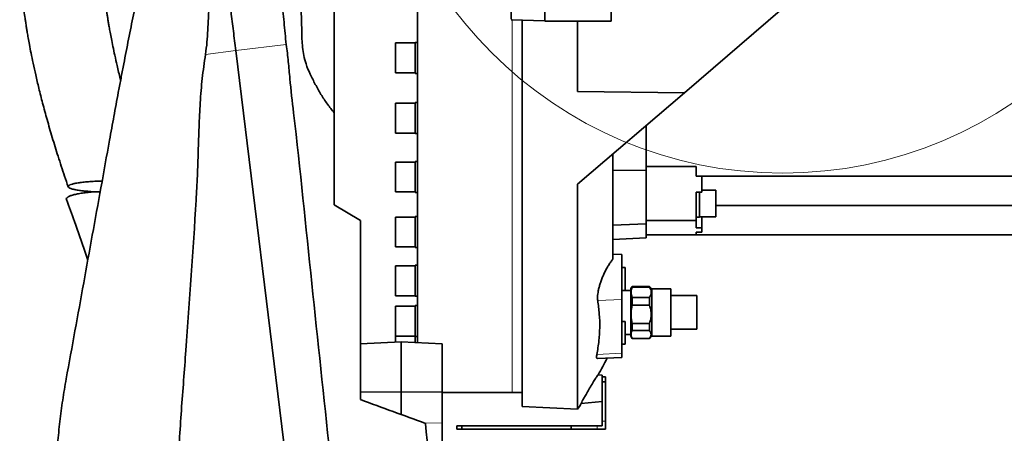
# Model space of a CAD drawing. Header units: millimetres. Extents: x 0 to 12115, y 0 to 8400.
# Tile 36 of 120: x 4108 to 4711, y 4692 to 4945. Entities that reach past the tile are written whole.
import ezdxf

# ---------------------------------------------------------------- set-up
doc = ezdxf.new("R2010")
doc.units = ezdxf.units.MM
doc.header["$LTSCALE"] = 20
doc.layers.add('SVART_TEXT', color=7, linetype='Continuous')
doc.dimstyles.new('SLDDIMSTYLE6', dxfattribs={"dimtxt": 0.18, "dimasz": 70, "dimexe": 0, "dimexo": 0.0625, "dimgap": 0, "dimtad": 0, "dimtih": 1, "dimtoh": 1, "dimdec": 0, "dimrnd": 1e-09, "dimzin": 0, "dimdsep": 46, "dimtxsty": 'Standard', "dimsah": 1, "dimcen": 0.09, "dimadec": 0, "dimazin": 0, "dimtfac": 70, "dimtdec": 0, "dimtofl": 0, "dimtmove": 0, "dimatfit": 3, "dimfxl": 1, "dimfrac": 2, "dimtolj": 1, "dimtzin": 0, "dimarcsym": 0})

msp = doc.modelspace()

# ---------------------------------------------------------------- linework, layer by layer
at = {"color": 7, "linetype": 'Continuous', "lineweight": 35}
for p, q in [((4429.948661, 4944.314297), (4429.948661, 5262.314297)), ((4300.948661, 5080.814297), (4300.948661, 4888.00609)), ((4471.779118, 5021.988685), (4470.423306, 4944.314297)), ((4351.948661, 4903.314297), (4351.948661, 4985.580657)), ((4515.266838, 4900.328442), (4575.448661, 4951.937865)), ((4409.323946, 4945.13929), (4429.948661, 4944.419059)), ((4415.948661, 4708.314297), (4415.948661, 4944.90795)), ((4429.948661, 4944.314297), (4470.423306, 4944.314297)), ((4449.948661, 4901.105418), (4449.948661, 4944.314297)), ((4350.448661, 4930.898571), (4338.448661, 4930.898571)), ((4338.448661, 4930.898571), (4338.448661, 4913.715775)), ((4351.948661, 4931.263571), (4350.448661, 4931.263571)), ((4350.448661, 4912.263571), (4350.448661, 4931.263571)), ((4240.638296, 4926.299074), (4275.605867, 4640.314297)), ((4338.448661, 4913.715775), (4338.448661, 4912.628571)), ((4338.448661, 4912.628571), (4350.448661, 4912.628571)), ((4350.448661, 4912.263571), (4351.948661, 4912.263571)), ((4351.948661, 4747.347429), (4351.948661, 4903.314297)), ((4515.266838, 4900.328442), (4449.948661, 4901.105418)), ((4515.266838, 4900.328442), (4449.948661, 4844.314297)), ((4350.448661, 4894.000023), (4338.448661, 4894.000023)), ((4338.448661, 4894.000023), (4338.448661, 4876.09446)), ((4351.948661, 4894.365023), (4350.448661, 4894.365023)), ((4350.448661, 4875.365023), (4350.448661, 4894.365023)), ((4491.948661, 4852.917791), (4491.948661, 4880.331746)), ((4338.448661, 4876.09446), (4338.448661, 4875.730023)), ((4338.448661, 4875.730023), (4350.448661, 4875.730023)), ((4350.448661, 4875.365023), (4351.948661, 4875.365023)), ((4471.448661, 4798.348759), (4471.448661, 4862.751801)), ((4350.448661, 4857.907797), (4338.448661, 4857.907797)), ((4338.448661, 4857.907797), (4338.448661, 4839.662783)), ((4351.948661, 4858.272797), (4350.448661, 4858.272797)), ((4350.448661, 4839.272797), (4350.448661, 4858.272797)), ((4471.448661, 4852.776349), (4491.948661, 4852.917791)), ((4522.448661, 4855.314297), (4491.948661, 4855.314297)), ((4491.948661, 4820.164005), (4491.948661, 4852.917791)), ((4522.448661, 4849.314297), (4522.448661, 4855.314297)), ((4522.448661, 4849.314297), (4770.948661, 4849.314297)), ((4525.948661, 4849.314297), (4525.948661, 4839.444836)), ((4449.948661, 4844.314297), (4449.948661, 4706.532432)), ((4534.448661, 4840.738619), (4525.948661, 4840.738619)), ((4534.448661, 4824.468619), (4534.448661, 4840.738619)), ((4338.448661, 4839.662783), (4338.448661, 4839.637797)), ((4338.448661, 4839.637797), (4350.448661, 4839.637797)), ((4350.448661, 4839.272797), (4351.948661, 4839.272797)), ((4522.448661, 4839.444836), (4525.948661, 4839.444836)), ((4522.448661, 4839.444836), (4522.448661, 4822.189941)), ((4524.448661, 4832.603619), (4524.448661, 4839.444836)), ((4316.948661, 4822.050782), (4300.948661, 4831.655319)), ((4524.448661, 4824.103619), (4524.448661, 4832.603619)), ((4770.948661, 4831.314297), (4534.448661, 4831.314297)), ((4350.448661, 4824.199297), (4338.448661, 4824.199297)), ((4338.448661, 4824.199297), (4338.448661, 4805.929297)), ((4351.948661, 4824.564297), (4350.448661, 4824.564297)), ((4350.448661, 4805.564297), (4350.448661, 4824.564297)), ((4522.448661, 4824.103619), (4524.448661, 4824.103619)), ((4524.448661, 4824.468619), (4534.448661, 4824.468619)), ((4525.948661, 4817.566506), (4525.948661, 4824.468619)), ((4471.448661, 4819.286794), (4491.948661, 4820.164005)), ((4522.448661, 4822.189941), (4491.948661, 4822.189941)), ((4491.948661, 4811.600413), (4491.948661, 4820.164005)), ((4522.448661, 4822.189941), (4522.448661, 4817.566506)), ((4522.448661, 4817.566506), (4525.948661, 4817.566506)), ((4525.948661, 4817.566506), (4525.948661, 4814.921992)), ((4471.448661, 4810.526054), (4491.948661, 4811.600413)), ((4522.448661, 4813.314297), (4491.948661, 4813.314297)), ((4525.948661, 4814.921992), (4522.448661, 4814.921992)), ((4522.448661, 4813.314297), (4522.448661, 4814.921992)), ((4522.448661, 4813.314297), (4770.948661, 4813.314297)), ((4338.448661, 4805.929297), (4350.448661, 4805.929297)), ((4350.448661, 4805.564297), (4351.948661, 4805.564297)), ((4476.948661, 4801.314297), (4471.448661, 4801.60254)), ((4476.948661, 4773.795156), (4476.948661, 4801.314297)), ((4350.448661, 4794.347745), (4338.448661, 4794.347745)), ((4338.448661, 4794.347745), (4338.448661, 4776.077745)), ((4351.948661, 4794.712745), (4350.448661, 4794.712745)), ((4350.448661, 4775.712745), (4350.448661, 4794.712745)), ((4478.948661, 4793.314297), (4476.948661, 4793.314297)), ((4478.948661, 4793.314297), (4478.948661, 4779.314297)), ((4483.258062, 4781.814297), (4482.448661, 4780.412373)), ((4482.448661, 4780.412373), (4482.448661, 4752.641221)), ((4493.948661, 4781.814297), (4483.258062, 4781.814297)), ((4483.258062, 4781.814297), (4483.258062, 4781.331627)), ((4483.258062, 4781.331627), (4493.948661, 4781.331627)), ((4495.416017, 4780.346941), (4493.948661, 4781.814297)), ((4493.948661, 4781.331627), (4493.948661, 4781.814297)), ((4506.948661, 4780.346941), (4495.416017, 4780.346941)), ((4495.416017, 4780.346941), (4495.416017, 4751.281653)), ((4506.948661, 4780.346941), (4506.948661, 4752.700265)), ((4338.448661, 4776.077745), (4350.448661, 4776.077745)), ((4350.448661, 4775.712745), (4351.948661, 4775.712745)), ((4476.948661, 4779.314297), (4478.948661, 4779.314297)), ((4482.448661, 4779.314297), (4478.948661, 4779.314297)), ((4483.258062, 4775.028675), (4483.258062, 4770.195189)), ((4493.948661, 4775.028675), (4483.258062, 4775.028675)), ((4493.948661, 4770.195189), (4493.948661, 4775.028675)), ((4522.948661, 4776.121145), (4506.948661, 4776.121145)), ((4522.948661, 4776.121145), (4522.948661, 4756.513558)), ((4350.448661, 4769.657797), (4338.448661, 4769.657797)), ((4338.448661, 4769.657797), (4338.448661, 4751.387797)), ((4351.948661, 4770.022797), (4350.448661, 4770.022797)), ((4350.448661, 4751.022797), (4350.448661, 4770.022797)), ((4476.948661, 4740.795156), (4476.948661, 4773.795156)), ((4483.258062, 4770.195189), (4493.948661, 4770.195189)), ((4478.948661, 4760.314297), (4476.948661, 4760.314297)), ((4478.948661, 4760.314297), (4478.948661, 4746.314297)), ((4483.258062, 4759.093581), (4483.258062, 4754.677859)), ((4493.948661, 4759.093581), (4483.258062, 4759.093581)), ((4493.948661, 4754.677859), (4493.948661, 4759.093581)), ((4522.948661, 4756.513558), (4522.948661, 4755.507448)), ((4338.448661, 4751.387797), (4350.448661, 4751.387797)), ((4350.448661, 4751.208524), (4338.448661, 4751.208524)), ((4338.448661, 4751.208524), (4338.448661, 4747.648526)), ((4350.448661, 4751.022797), (4351.948661, 4751.022797)), ((4350.448661, 4747.416913), (4350.448661, 4751.022797)), ((4478.948661, 4752.314297), (4482.448661, 4752.314297)), ((4482.448661, 4752.641221), (4482.448661, 4751.216221)), ((4482.448661, 4751.216221), (4483.258062, 4749.814297)), ((4483.258062, 4754.677859), (4493.948661, 4754.677859)), ((4493.948661, 4749.814297), (4495.416017, 4751.281653)), ((4495.416017, 4751.281653), (4506.948661, 4751.281653)), ((4506.948661, 4755.507448), (4522.948661, 4755.507448)), ((4506.948661, 4752.700265), (4506.948661, 4751.281653)), ((4316.948661, 4746.652588), (4341.948661, 4747.810656)), ((4341.948661, 4747.810656), (4341.948661, 4717.168878)), ((4366.948661, 4746.652588), (4341.948661, 4747.810656)), ((4366.948661, 4746.652588), (4366.948661, 4716.914798)), ((4476.948661, 4746.314297), (4478.948661, 4746.314297)), ((4483.258062, 4749.879203), (4483.258062, 4749.814297)), ((4493.948661, 4749.879203), (4483.258062, 4749.879203)), ((4483.258062, 4749.814297), (4493.948661, 4749.814297)), ((4493.948661, 4749.814297), (4493.948661, 4749.879203)), ((4462.168893, 4737.539722), (4476.948661, 4738.314297)), ((4476.948661, 4738.314297), (4476.948661, 4740.795156)), ((4464.948661, 4727.364161), (4462.338612, 4727.59251)), ((4464.948661, 4726.314297), (4464.948661, 4727.364161)), ((4464.948661, 4726.280637), (4464.948661, 4726.314297)), ((4464.948661, 4726.314297), (4466.948661, 4726.314297)), ((4464.948661, 4723.347956), (4464.948661, 4726.280637)), ((4466.948661, 4726.314297), (4466.948661, 4723.314297)), ((4464.948661, 4723.314297), (4464.948661, 4723.347956)), ((4466.948661, 4723.314297), (4464.948661, 4723.314297)), ((4464.948661, 4723.314297), (4464.948661, 4723.289257)), ((4464.948661, 4715.339336), (4464.948661, 4723.289257)), ((4466.948661, 4723.314297), (4466.948661, 4699.314297)), ((4316.948661, 4716.914798), (4341.948661, 4717.168878)), ((4341.948661, 4717.168878), (4341.948661, 4703.267683)), ((4366.948661, 4716.914798), (4341.948661, 4717.168878)), ((4366.948661, 4716.914798), (4366.948661, 4698.094413)), ((4366.948661, 4716.814297), (4409.948661, 4716.814297)), ((4409.948661, 4716.814297), (4415.948661, 4716.814297)), ((4464.948661, 4715.339336), (4464.948661, 4699.314297)), ((4415.948661, 4708.314297), (4449.948661, 4706.532432)), ((4464.948661, 4711.264433), (4452.062276, 4710.13702)), ((4366.948661, 4698.094413), (4366.948661, 4681.953582)), ((4375.948661, 4694.314297), (4375.948661, 4696.314297)), ((4375.948661, 4696.314297), (4378.948661, 4696.314297)), ((4378.948661, 4696.314297), (4378.948661, 4694.314297)), ((4445.948661, 4696.314297), (4378.948661, 4696.314297)), ((4445.948661, 4696.314297), (4445.948661, 4694.314297)), ((4461.948661, 4696.314297), (4445.948661, 4696.314297)), ((4461.948661, 4696.314297), (4464.948661, 4696.314297)), ((4464.948661, 4699.314297), (4464.948661, 4696.314297)), ((4466.948661, 4699.314297), (4466.948661, 4694.314297)), ((4378.948661, 4694.314297), (4375.948661, 4694.314297)), ((4445.948661, 4694.314297), (4378.948661, 4694.314297)), ((4461.948661, 4694.314297), (4445.948661, 4694.314297)), ((4461.948661, 4694.314297), (4466.948661, 4694.314297))]:
    msp.add_line(p, q, dxfattribs=at)
at = {"color": 8, "linetype": 'Continuous', "lineweight": 18}
for p, q in [((4409.948661, 4945.117475), (4409.948661, 4716.814297)), ((4222.130449, 4923.912243), (4240.638296, 4926.299074)), ((4240.638296, 4926.299074), (4271.596407, 4929.877562)), ((4476.948661, 4773.795156), (4462.226674, 4773.151216)), ((4476.948661, 4740.795156), (4461.714764, 4740.128825)), ((4366.948661, 4698.094413), (4355.591509, 4698.274465)), ((4461.948661, 4694.314297), (4461.948661, 4696.314297)), ((4464.948661, 4699.314297), (4466.948661, 4699.314297))]:
    msp.add_line(p, q, dxfattribs=at)
at = {"color": 7, "linetype": 'Continuous', "lineweight": 18}
msp.add_circle((4575.448661, 5103.314297), 252.145552, dxfattribs=at)
at = {"color": 7, "linetype": 'Continuous', "lineweight": 35}
for start, end in [(330.667001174, 332.013429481), (327.866211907, 328.344999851)]:
    msp.add_arc((4026.544461, 4972.481455), 500, start, end, dxfattribs=at)
for points, knots in [([(4435.828003, 5268.675197), (4432.264173, 5268.351332), (4425.14462, 5267.70434), (4414.897428, 5266.255928), (4405.351483, 5264.634843), (4396.827595, 5262.952268), (4389.3741, 5261.319252), (4383.126508, 5259.838768), (4378.038707, 5258.56245), (4373.953523, 5257.493265), (4370.593559, 5256.584032), (4367.859604, 5255.824224), (4365.588428, 5255.179922), (4363.375436, 5254.541442), (4360.697467, 5253.7545), (4357.257653, 5252.719127), (4353.006783, 5251.400974), (4348.013187, 5249.798625), (4342.435113, 5247.938964), (4335.084855, 5245.387809), (4326.418853, 5242.214484), (4316.746008, 5238.444648), (4307.681752, 5234.707961), (4299.206137, 5231.031736), (4289.808586, 5226.761864), (4278.976698, 5221.562216), (4266.265258, 5215.033885), (4255.685432, 5209.191654), (4247.580008, 5204.46952), (4242.443526, 5201.38331), (4237.878701, 5198.56104), (4234.036185, 5196.125689), (4230.903511, 5194.098265), (4228.490391, 5192.509859), (4226.611607, 5191.257409), (4224.85263, 5190.073102), (4222.780721, 5188.66233), (4220.166572, 5186.855775), (4217.018866, 5184.639899), (4213.351918, 5182.000358), (4209.230927, 5178.955285), (4201.730378, 5173.245318), (4191.414222, 5164.870317), (4179.294071, 5153.963812), (4168.529271, 5143.235676), (4158.868171, 5132.55572), (4149.789723, 5121.291929), (4141.234099, 5109.1637), (4133.800676, 5096.838443), (4127.535681, 5084.480584), (4122.378385, 5072.30106), (4118.010963, 5059.649382), (4114.465256, 5046.631922), (4111.744595, 5033.317848), (4109.928391, 5020.473401), (4108.847671, 5008.166016), (4108.357602, 4996.47947), (4108.366592, 4985.012), (4108.748134, 4975.332261), (4109.272033, 4967.570231), (4109.793325, 4961.57482), (4110.381265, 4955.958119), (4111.01023, 4950.750415), (4111.56476, 4946.6492), (4111.983988, 4943.760807), (4112.22592, 4942.153875), (4112.423588, 4940.870474), (4112.663752, 4939.341746), (4113.03839, 4937.030381), (4113.594337, 4933.752286), (4114.353224, 4929.522951), (4115.34582, 4924.336766), (4116.614086, 4918.155237), (4118.19755, 4910.977464), (4120.136888, 4902.806574), (4122.458874, 4893.695833), (4125.19406, 4883.67065), (4128.342495, 4872.835342), (4131.920998, 4861.244922), (4135.184966, 4851.124154), (4137.322915, 4844.886733), (4138.065394, 4842.720565)], [0, 0, 0, 0, 0.0175174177, 0.0349949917, 0.05102606, 0.0654641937, 0.0781820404, 0.0890714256, 0.0975655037, 0.1044750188, 0.1103016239, 0.1150608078, 0.1187352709, 0.1221527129, 0.1266082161, 0.1327399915, 0.140180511, 0.1489519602, 0.1590771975, 0.1697177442, 0.1880439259, 0.2054501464, 0.2218825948, 0.2372981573, 0.2518474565, 0.2736949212, 0.2976047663, 0.3235323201, 0.3342557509, 0.3445653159, 0.353507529, 0.3610805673, 0.3672887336, 0.3721366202, 0.3754991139, 0.3785579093, 0.3827268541, 0.3880167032, 0.3944216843, 0.4019341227, 0.4105440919, 0.4199456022, 0.4488386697, 0.4764605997, 0.5004635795, 0.5235346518, 0.5468730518, 0.5708138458, 0.5952539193, 0.6159139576, 0.636816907, 0.6578525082, 0.6789099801, 0.7000324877, 0.721276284, 0.7392518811, 0.7573694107, 0.7754573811, 0.7922950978, 0.8021325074, 0.8113972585, 0.8200907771, 0.828213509, 0.8356210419, 0.8392019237, 0.8416915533, 0.8431253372, 0.8451983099, 0.8488385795, 0.8539403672, 0.8605561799, 0.8686870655, 0.8783331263, 0.8897095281, 0.9026497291, 0.9171432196, 0.9331717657, 0.9507066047, 0.9693535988, 0.9893569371, 1, 1, 1, 1]), ([(4409.323946, 5261.489304), (4409.403267, 5261.389852), (4409.562499, 5261.190211), (4409.319245, 5259.508925), (4409.304908, 5256.802026), (4409.351161, 5252.988551), (4409.306022, 5248.152265), (4409.320359, 5242.338754), (4409.333165, 5235.489239), (4409.331864, 5227.706404), (4409.322919, 5219.064239), (4409.325079, 5209.611407), (4409.332417, 5199.284501), (4409.327643, 5188.272952), (4409.321301, 5176.723768), (4409.326422, 5164.717961), (4409.324054, 5152.144357), (4409.323012, 5139.26199), (4409.325187, 5126.18756), (4409.324349, 5112.985488), (4409.323695, 5099.555049), (4409.325098, 5086.166274), (4409.32428, 5072.980738), (4409.322496, 5060.071588), (4409.326279, 5047.330921), (4409.323949, 5035.022056), (4409.322256, 5023.244247), (4409.332619, 5012.083125), (4409.32892, 5001.451825), (4409.321435, 4991.589624), (4409.328987, 4982.566718), (4409.330915, 4974.407069), (4409.323735, 4967.071061), (4409.321293, 4960.730093), (4409.317684, 4955.441662), (4409.313275, 4951.213956), (4409.352496, 4948.018638), (4409.265611, 4946.191209), (4409.389365, 4945.280665), (4409.345776, 4945.186465), (4409.323946, 4945.13929)], [0, 0, 0, 0, 0.02607204, 0.0523378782, 0.0791567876, 0.1061685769, 0.132418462, 0.1588487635, 0.1855584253, 0.2126508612, 0.2390232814, 0.2655787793, 0.2927117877, 0.3200444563, 0.3465102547, 0.3731610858, 0.4000985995, 0.427428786, 0.453801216, 0.4803567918, 0.5074899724, 0.5348227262, 0.5612888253, 0.5879400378, 0.6148779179, 0.6422085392, 0.668674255, 0.6953250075, 0.7222625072, 0.7495927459, 0.7759639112, 0.8025181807, 0.8296500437, 0.8569814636, 0.8834472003, 0.9100979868, 0.9370353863, 0.9643659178, 0.9821546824, 1, 1, 1, 1]), ([(4170.177199, 4908.191996), (4170.104977, 4908.465027), (4169.324611, 4911.415167), (4168.123388, 4916.463014), (4166.613935, 4923.062046), (4165.451432, 4928.535331), (4164.511484, 4933.238445), (4163.761733, 4937.217387), (4163.178445, 4940.480055), (4162.711063, 4943.21645), (4162.318966, 4945.607139), (4161.962643, 4947.869691), (4161.624314, 4950.108647), (4161.195959, 4953.071394), (4160.649737, 4957.131485), (4159.999935, 4962.585551), (4159.187915, 4970.736923), (4158.477971, 4981.399342), (4158.270455, 4994.354768), (4158.788156, 5006.201234), (4159.86157, 5016.803441), (4161.245781, 5025.850929), (4163.020447, 5034.396558), (4165.055127, 5042.15851), (4167.249359, 5049.107543), (4169.519068, 5055.281834), (4171.783266, 5060.71445), (4173.917589, 5065.330974), (4176.015287, 5069.504334), (4178.273772, 5073.666745), (4181.014222, 5078.312084), (4184.352204, 5083.499093), (4188.347977, 5089.181901), (4193.079858, 5095.347309), (4198.625251, 5101.970438), (4205.090828, 5109.046522), (4211.53986, 5115.507637), (4217.660168, 5121.214552), (4222.972287, 5125.903676), (4228.089263, 5130.201546), (4232.805888, 5133.99561), (4237.421191, 5137.571931), (4241.775436, 5140.825845), (4245.701655, 5143.66339), (4248.542769, 5145.665051), (4250.406022, 5146.956291), (4251.676475, 5147.828547), (4253.033434, 5148.752908), (4254.898594, 5150.009816), (4257.382814, 5151.658416), (4260.353064, 5153.592009), (4264.659569, 5156.335644), (4270.423677, 5159.888723), (4277.871516, 5164.274672), (4286.18877, 5168.931638), (4294.990471, 5173.597831), (4303.716611, 5177.974286), (4311.794786, 5181.820982), (4318.700698, 5184.958243), (4324.493728, 5187.48886), (4329.288856, 5189.517847), (4333.872967, 5191.402382), (4338.669973, 5193.317578), (4344.067211, 5195.401109), (4349.631564, 5197.466251), (4355.267592, 5199.47681), (4360.729901, 5201.345518), (4365.315665, 5202.858822), (4368.036862, 5203.710253), (4368.899456, 5203.980148)], [0, 0, 0, 0, 0.001971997, 0.0213077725, 0.036176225, 0.0491589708, 0.0602825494, 0.0695716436, 0.0773442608, 0.0833511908, 0.0888920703, 0.0942051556, 0.0992920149, 0.1046515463, 0.1150394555, 0.1278026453, 0.1428801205, 0.1720679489, 0.2022338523, 0.2333211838, 0.255070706, 0.2771624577, 0.2979465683, 0.3170159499, 0.3344473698, 0.3502879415, 0.3645540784, 0.3772383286, 0.3874795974, 0.3989221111, 0.4122113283, 0.4274682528, 0.4448457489, 0.4641479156, 0.4858025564, 0.5099282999, 0.5366293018, 0.5550710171, 0.5736019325, 0.5906391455, 0.6060831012, 0.6198640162, 0.6353027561, 0.6476962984, 0.6569749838, 0.6619419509, 0.6650803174, 0.6687996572, 0.674556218, 0.6823643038, 0.6917176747, 0.7018113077, 0.7216651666, 0.7438757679, 0.768442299, 0.7951807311, 0.8207264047, 0.8437217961, 0.8641424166, 0.8791585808, 0.892397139, 0.9042163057, 0.9172872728, 0.9321375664, 0.948720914, 0.962927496, 0.9781299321, 0.9930673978, 1, 1, 1, 1]), ([(4255.396301, 5087.067314), (4255.39856, 5087.045271), (4255.403849, 5086.993671), (4255.567001, 5085.420316), (4255.860344, 5082.59989), (4256.282805, 5078.516603), (4256.825428, 5073.290831), (4257.494596, 5066.839636), (4258.278881, 5059.269924), (4259.172817, 5050.652924), (4260.163328, 5041.081349), (4261.260996, 5030.471261), (4262.447785, 5018.990744), (4263.711459, 5006.746811), (4265.044197, 4993.846649), (4266.442349, 4980.201607), (4267.73064, 4967.8438), (4268.945418, 4955.614274), (4270.064079, 4945.895921), (4270.769949, 4936.769333), (4271.322027, 4932.174376), (4271.597969, 4929.877704)], [0, 0, 0, 0, 0.0433273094, 0.1014253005, 0.1603722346, 0.2173611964, 0.2747465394, 0.3327456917, 0.3915829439, 0.4487878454, 0.5063895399, 0.5646030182, 0.623653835, 0.6812225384, 0.7391899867, 0.7977715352, 0.8571935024, 0.8927101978, 0.9461905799, 0.9731047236, 1, 1, 1, 1]), ([(4275.226693, 5081.572957), (4275.224924, 5081.613035), (4275.217607, 5081.778718), (4275.260346, 5080.793308), (4275.367431, 5078.619195), (4275.527161, 5075.076422), (4275.752319, 5070.34388), (4276.020234, 5064.435519), (4276.341768, 5057.436192), (4276.709735, 5049.256141), (4277.115698, 5040.066225), (4277.558864, 5029.953537), (4278.020964, 5018.983635), (4278.523147, 5007.058473), (4279.028579, 4994.407293), (4279.546727, 4981.199736), (4280.023199, 4968.638747), (4280.437483, 4956.7646), (4280.803157, 4946.965593), (4281.052452, 4939.09369), (4281.138837, 4933.246362), (4281.469946, 4928.202986), (4282.242625, 4923.139025), (4283.702511, 4917.580595), (4286.142519, 4911.691883), (4289.328647, 4905.483738), (4292.732538, 4899.320405), (4296.591768, 4893.444051), (4299.50682, 4889.805693), (4300.948661, 4888.00609)], [0, 0, 0, 0, 0.0156511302, 0.0647030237, 0.1144550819, 0.1645625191, 0.2154004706, 0.2644520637, 0.3142023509, 0.3643074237, 0.4151411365, 0.4642438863, 0.5136868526, 0.5642024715, 0.6150883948, 0.664252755, 0.7137580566, 0.7517013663, 0.7898007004, 0.8153058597, 0.8322190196, 0.8491701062, 0.8663121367, 0.8836484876, 0.9066194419, 0.9298373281, 0.9533091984, 0.9769058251, 1, 1, 1, 1]), ([(4211.118017, 5077.415216), (4210.901275, 5077.306022), (4210.405285, 5077.056144), (4209.380267, 5075.317684), (4208.103534, 5072.457843), (4206.632833, 5068.474128), (4204.993248, 5063.467526), (4203.170217, 5057.383842), (4201.180906, 5050.274011), (4199.031941, 5042.155564), (4196.740875, 5033.091609), (4194.310638, 5023.083919), (4191.756188, 5012.192691), (4189.084033, 5000.430016), (4186.315759, 4987.884418), (4183.467207, 4974.618931), (4180.56182, 4960.734574), (4177.611186, 4946.276957), (4174.640643, 4931.363562), (4172.166451, 4918.629177), (4170.197117, 4908.313814), (4168.757504, 4900.679509), (4167.369495, 4893.214103), (4165.586408, 4883.498122), (4162.495694, 4866.49875), (4156.348144, 4832.525171), (4149.27225, 4793.572637), (4142.225808, 4754.600947), (4138.64554, 4734.989168), (4136.855221, 4725.182267)], [0, 0, 0, 0, 0.0236288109, 0.0540718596, 0.0849493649, 0.115024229, 0.1455049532, 0.1761892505, 0.2072869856, 0.2384282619, 0.2699803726, 0.3017386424, 0.33391406, 0.366507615, 0.3995342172, 0.4327785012, 0.4664665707, 0.5003835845, 0.5347680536, 0.5693917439, 0.5869309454, 0.6045013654, 0.6208723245, 0.6372454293, 0.670090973, 0.7358839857, 0.867447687, 0.9337170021, 1, 1, 1, 1]), ([(4229.077185, 5020.852441), (4228.809687, 5018.195109), (4228.274426, 5012.877825), (4227.879437, 5004.494281), (4227.294193, 4994.270039), (4226.418354, 4981.992194), (4225.51878, 4968.927261), (4224.632876, 4956.937208), (4223.909301, 4947.335074), (4223.480675, 4938.782875), (4223.141041, 4931.344646), (4222.467047, 4926.387758), (4222.130449, 4923.912243)], [0, 0, 0, 0, 0.0951531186, 0.1904001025, 0.2855677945, 0.4321830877, 0.5787995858, 0.6833145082, 0.7878306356, 0.858597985, 0.9293825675, 1, 1, 1, 1]), ([(4229.077234, 5020.85204), (4229.524952, 5017.190345), (4230.420633, 5009.864959), (4231.866075, 4998.043305), (4233.375622, 4985.697372), (4234.870568, 4973.470848), (4236.330779, 4961.528403), (4237.743099, 4949.977646), (4239.179656, 4938.228663), (4240.152058, 4930.2758), (4240.638305, 4926.299001)], [0, 0, 0, 0, 0.1347545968, 0.2695826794, 0.4044802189, 0.539440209, 0.6545351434, 0.7696645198, 0.8848216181, 1, 1, 1, 1]), ([(4271.594819, 4929.877379), (4272.012652, 4926.401217), (4272.84855, 4919.446969), (4274.026638, 4905.492323), (4279.345446, 4860.247814), (4287.103401, 4783.550448), (4296.117002, 4699.794649), (4301.087029, 4650.854832), (4302.5164, 4636.779825)], [0, 0, 0, 0, 0.0356323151, 0.0712843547, 0.1425489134, 0.4992695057, 0.8559907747, 1, 1, 1, 1]), ([(4222.130449, 4923.912243), (4221.404651, 4918.990928), (4219.952835, 4909.146803), (4218.815126, 4894.25959), (4218.110958, 4879.342864), (4217.6587, 4864.403632), (4217.215642, 4849.463993), (4214.892425, 4808.852307), (4211.855337, 4767.119197), (4208.73755, 4724.217856), (4207.29655, 4705.825841), (4206.08986, 4687.422613), (4205.308594, 4669.006583), (4205.292062, 4646.469659), (4206.541505, 4619.854963), (4208.906134, 4589.193881), (4212.022698, 4558.59094), (4215.512289, 4528.019261), (4219.096966, 4497.45833), (4224.441274, 4446.550123), (4231.08642, 4375.251478), (4238.751829, 4299.920612), (4244.47415, 4240.776216), (4248.226759, 4197.819164), (4252.064422, 4154.872135), (4256.168327, 4111.952149), (4259.512415, 4083.409995), (4261.184408, 4069.139363)], [0, 0, 0, 0, 0.0173586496, 0.0347225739, 0.0521153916, 0.0695296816, 0.0869431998, 0.1043349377, 0.2116182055, 0.233090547, 0.2545744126, 0.2760503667, 0.2975084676, 0.3189591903, 0.3547905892, 0.3906264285, 0.4264881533, 0.4623706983, 0.4982546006, 0.5341180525, 0.6414014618, 0.7486846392, 0.7989483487, 0.8492165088, 0.8994831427, 0.9497431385, 1, 1, 1, 1]), ([(4300.948661, 4831.655319), (4300.948661, 4841.036718), (4300.948661, 4859.800287), (4300.948661, 4878.603898), (4300.948661, 4888.00609)], [0, 0, 0, 0, 0.49997944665, 1, 1, 1, 1]), ([(4147.232714, 4840.277054), (4146.187151, 4840.407751), (4144.066644, 4840.672819), (4141.54503, 4841.154461), (4139.591995, 4841.689927), (4138.374758, 4842.254167), (4137.88092, 4842.836966), (4138.108474, 4843.404724), (4139.025586, 4843.958565), (4140.565566, 4844.474772), (4142.716238, 4844.953744), (4145.408451, 4845.380019), (4148.620258, 4845.749125), (4152.29393, 4846.044304), (4155.748041, 4846.242169), (4158.008288, 4846.300415), (4158.843508, 4846.321939)], [0, 0, 0, 0, 0.07432318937, 0.15073492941, 0.22508555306, 0.30176229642, 0.37327158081, 0.44697233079, 0.51660427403, 0.58823199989, 0.65840525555, 0.73047376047, 0.80334277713, 0.87811832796, 0.95496151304, 1, 1, 1, 1]), ([(4137.008944, 4834.982223), (4136.968053, 4835.040781), (4136.749952, 4835.353115), (4137.06762, 4835.935896), (4137.956831, 4836.685215), (4139.565536, 4837.392097), (4141.711201, 4838.027975), (4144.416634, 4838.593674), (4147.590648, 4839.077343), (4151.223149, 4839.462087), (4154.625065, 4839.718134), (4156.843372, 4839.791888), (4157.664859, 4839.819201)], [0, 0, 0, 0, 0.0258736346, 0.1380042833, 0.2536058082, 0.3621789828, 0.4738266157, 0.5837034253, 0.6964790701, 0.8119315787, 0.930354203, 1, 1, 1, 1]), ([(4136.937782, 4834.955798), (4138.579396, 4830.489747), (4142.512971, 4819.78836), (4146.880829, 4807.460667), (4149.526131, 4799.570349), (4150.07206, 4797.94197)], [0, 0, 0, 0, 0.3624204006, 0.8684182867, 1, 1, 1, 1]), ([(4154.733518, 4839.691483), (4154.034533, 4839.724912), (4152.328421, 4839.80651), (4149.809523, 4840.007157), (4148.095765, 4840.186657), (4147.232714, 4840.277054)], [0, 0, 0, 0, 0.2562395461, 0.6254410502, 1, 1, 1, 1]), ([(4316.948661, 4712.436916), (4316.948661, 4730.690901), (4316.948661, 4767.199309), (4316.948661, 4803.766812), (4316.948661, 4822.050782)], [0, 0, 0, 0, 0.4999940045, 1, 1, 1, 1]), ([(4462.226674, 4773.151216), (4462.174512, 4773.603613), (4462.07019, 4774.508394), (4462.139883, 4776.207227), (4462.379954, 4778.103482), (4462.790385, 4780.171355), (4463.360605, 4782.353252), (4464.08798, 4784.653863), (4464.962773, 4787.008371), (4466.001641, 4789.445724), (4467.169457, 4791.840334), (4468.48335, 4794.201103), (4469.879551, 4796.365959), (4470.887355, 4797.690711), (4471.405652, 4798.298337), (4471.448661, 4798.348759)], [0, 0, 0, 0, 0.0739939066, 0.1479857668, 0.2219153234, 0.2958650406, 0.3712083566, 0.4465812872, 0.5283191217, 0.6100894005, 0.7008606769, 0.7916579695, 0.8913182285, 0.9909813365, 1, 1, 1, 1]), ([(4483.258062, 4781.331627), (4483.029808, 4780.529706), (4482.56759, 4778.905806), (4482.712123, 4776.776401), (4483.112935, 4775.493275), (4483.258062, 4775.028675)], [0, 0, 0, 0, 0.3836097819, 0.7768146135, 1, 1, 1, 1]), ([(4493.948661, 4775.028675), (4494.231057, 4775.551892), (4494.8041, 4776.613613), (4495.03184, 4778.238995), (4494.759333, 4779.837829), (4494.221389, 4780.829081), (4493.948661, 4781.331627)], [0, 0, 0, 0, 0.2547838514, 0.5170109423, 0.7551335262, 1, 1, 1, 1]), ([(4461.714764, 4740.128825), (4462.176195, 4742.875389), (4463.100158, 4748.375077), (4463.55354, 4756.641469), (4463.369087, 4764.916746), (4462.607791, 4770.404142), (4462.226674, 4773.151216)], [0, 0, 0, 0, 0.2484873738, 0.4975681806, 0.7484749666, 1, 1, 1, 1]), ([(4483.258062, 4770.195189), (4483.029808, 4768.782737), (4482.56759, 4765.922506), (4482.712123, 4762.171912), (4483.112935, 4759.911897), (4483.258062, 4759.093581)], [0, 0, 0, 0, 0.38360978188, 0.77681461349, 1, 1, 1, 1]), ([(4493.948661, 4759.093581), (4494.231057, 4760.015142), (4494.8041, 4761.885187), (4495.03184, 4764.74803), (4494.759333, 4767.564112), (4494.221389, 4769.310037), (4493.948661, 4770.195189)], [0, 0, 0, 0, 0.2547838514, 0.5170109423, 0.7551335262, 1, 1, 1, 1]), ([(4483.258062, 4754.677859), (4483.17326, 4754.483334), (4482.830795, 4753.697773), (4482.568489, 4752.280098), (4482.827262, 4750.866036), (4483.174904, 4750.069693), (4483.258062, 4749.879203)], [0, 0, 0, 0, 0.1229647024, 0.4965764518, 0.8795782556, 1, 1, 1, 1]), ([(4493.948661, 4749.879203), (4494.199971, 4750.228226), (4494.707961, 4750.933734), (4494.999151, 4751.998065), (4494.902592, 4753.034425), (4494.519435, 4753.917058), (4494.114637, 4754.456625), (4493.948661, 4754.677859)], [0, 0, 0, 0, 0.2236453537, 0.4520710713, 0.6525874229, 0.8575535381, 1, 1, 1, 1]), ([(4462.166432, 4737.586681), (4462.032616, 4737.586135), (4461.741926, 4737.58495), (4461.551507, 4738.11293), (4461.517202, 4738.940353), (4461.651779, 4739.749926), (4461.714764, 4740.128825)], [0, 0, 0, 0, 0.22853414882, 0.49644720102, 0.7643259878, 1, 1, 1, 1]), ([(4452.062276, 4710.13702), (4452.08093, 4710.211281), (4452.118207, 4710.359677), (4452.741304, 4711.533578), (4453.727519, 4713.304978), (4455.115108, 4715.732015), (4456.85479, 4718.717812), (4458.451479, 4721.409298), (4459.693191, 4723.469186), (4460.71821, 4725.147253), (4461.696251, 4726.708232), (4462.239379, 4727.515076), (4462.316212, 4727.575031), (4462.338612, 4727.59251)], [0, 0, 0, 0, 0.0877374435, 0.1753274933, 0.2670114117, 0.3703011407, 0.4879428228, 0.6178002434, 0.6844513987, 0.7510501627, 0.8540079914, 0.9574366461, 1, 1, 1, 1]), ([(4136.855221, 4725.182267), (4136.101609, 4720.841926), (4134.594338, 4712.160966), (4132.864748, 4699.002559), (4131.545837, 4685.764007), (4130.676211, 4672.355349), (4130.267536, 4658.833823), (4130.352066, 4645.189564), (4130.896829, 4631.549104), (4131.685388, 4622.489402), (4132.079679, 4617.959424)], [0, 0, 0, 0, 0.1226834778, 0.2453748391, 0.3689240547, 0.4924708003, 0.6188495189, 0.7452266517, 0.8726097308, 1, 1, 1, 1]), ([(4316.948661, 4712.436916), (4323.620667, 4710.008807), (4336.968181, 4705.151314), (4350.165325, 4700.278877), (4356.765628, 4697.842019)], [0, 0, 0, 0, 0.4998688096, 1, 1, 1, 1]), ([(4433.190796, 3967.44959), (4432.645894, 3972.657202), (4431.555873, 3983.074494), (4429.913584, 3998.769779), (4428.261504, 4014.558648), (4426.601404, 4030.424158), (4424.936052, 4046.339868), (4422.986225, 4064.974292), (4420.755819, 4086.290195), (4417.399984, 4118.361782), (4411.626199, 4173.541625), (4403.435894, 4251.816061), (4393.664798, 4345.198053), (4383.89061, 4438.6096), (4374.478271, 4528.562964), (4365.435845, 4614.981084), (4359.655808, 4670.220684), (4356.765628, 4697.842019)], [0, 0, 0, 0, 0.0213525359, 0.0427135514, 0.0640665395, 0.0857189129, 0.1073803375, 0.1290348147, 0.1620201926, 0.1950078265, 0.2609809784, 0.3888234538, 0.5166678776, 0.6445100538, 0.7723532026, 0.8861702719, 1, 1, 1, 1])]:
    msp.add_open_spline(points, degree=3, knots=knots, dxfattribs=at)

# ---------------------------------------------------------------- leaders
at = {"layer": 'SVART_TEXT'}
msp.add_leader([(4575.448661, 5103.314297), (4916.666667, 4796.111111)], dimstyle='SLDDIMSTYLE6', dxfattribs=at)

doc.saveas('drawing.dxf')
